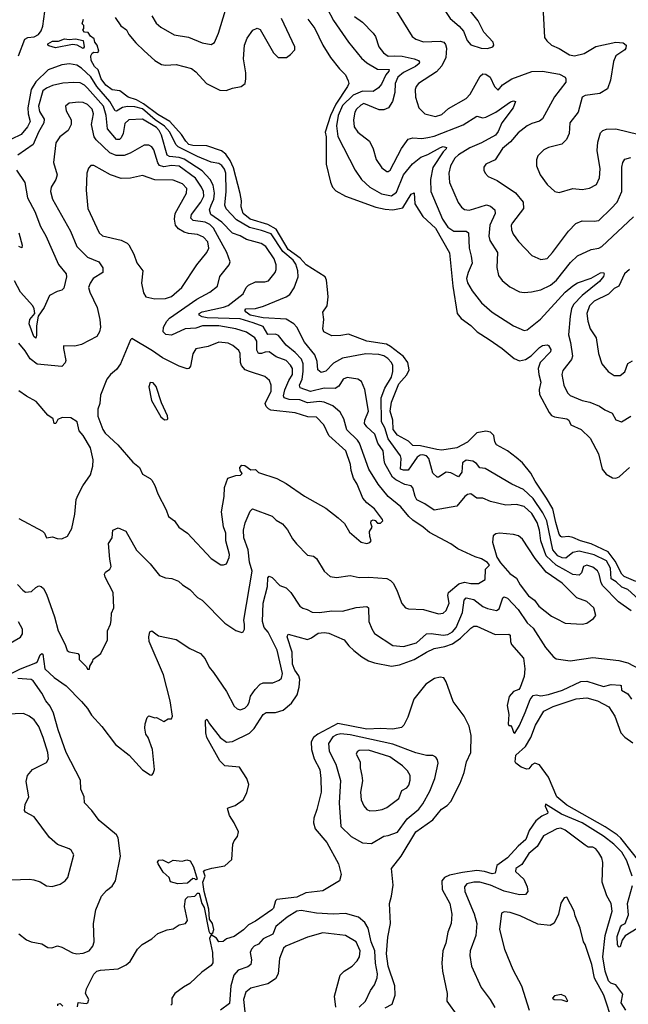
# Model space of a CAD drawing. Extents: x 1443846 to 1577407, y 839182 to 927291.
# Tile 186 of 256: x 1504330 to 1508318, y 878674 to 885133. Entities that reach past the tile are written whole.
import ezdxf

# ---------------------------------------------------------------- set-up
doc = ezdxf.new("R2010")
doc.units = 0

msp = doc.modelspace()

# ---------------------------------------------------------------- linework, layer by layer
at = {"layer": '0CON20XD'}
for points in [[(1507395, 884944.3), (1507430, 884955), (1507436.7, 884965), (1507431.2, 884985), (1507370.2, 885050.2), (1507332.9, 885125), (1507280.9, 885190.9), (1507245, 885332.5), (1507235, 885343.8), (1507222.5, 885345), (1507139.2, 885285), (1507112, 885245), (1507104, 885225), (1507106, 885205), (1507149.7, 885139.7), (1507209.8, 885089.8), (1507237.3, 885057.3), (1507261.4, 884995), (1507285, 884968), (1507354.1, 884945.9), (1507395, 884944.3)], [(1504321.5, 884895), (1504363.3, 885005), (1504383.3, 885015), (1504425, 885020), (1504453.5, 885035), (1504471.3, 885058.7), (1504480.7, 885090.7), (1504500, 885235)], [(1507754.5, 885265), (1507767.5, 885015), (1507782.8, 884992.8), (1507815.4, 884965.4), (1507865, 884943.3), (1507932, 884902), (1507965, 884895.5), (1508029.2, 884910.8), (1508105, 884957.1), (1508235, 884984.5), (1508285, 884980), (1508303.8, 884965), (1508302, 884945), (1508295, 884934.2), (1508235.6, 884894.4), (1508221.2, 884858.8), (1508201.5, 884735), (1508180.4, 884679.6), (1508131.3, 884648.7), (1508034.7, 884635.3), (1508015.8, 884625), (1507988.9, 884525), (1507934.4, 884455), (1507930, 884385), (1507913.3, 884346.7), (1507883.1, 884316.9), (1507795.5, 884294.5), (1507765, 884279.2), (1507725, 884238.8), (1507715.7, 884214.3), (1507715.8, 884175), (1507739.2, 884115), (1507785, 884051.2), (1507835.8, 884005.8), (1507865, 883999.2), (1507955, 884024.4), (1508015, 884018.1), (1508062.4, 884027.6), (1508108.9, 884051.1), (1508129.1, 884095), (1508133.3, 884155), (1508114.7, 884275), (1508118.8, 884328.8), (1508135, 884391.4), (1508150.8, 884405), (1508175.8, 884414.2), (1508235, 884417.1), (1508389.8, 884379.8)], [(1505195, 885158.6), (1505225, 885110.8), (1505255, 885084.3), (1505342.6, 885032.6), (1505435, 885018.1), (1505525, 884981.4), (1505585, 884970), (1505607.1, 884982.9), (1505632.7, 885045), (1505677.3, 885195)], [(1506345.4, 885205), (1506386.2, 885126.2), (1506485, 884984.3), (1506569.2, 884879.2), (1506605, 884848.9), (1506675, 884808.3), (1506750, 884805), (1506749.1, 884795), (1506728.4, 884771.6), (1506699.4, 884710.6), (1506680.7, 884685), (1506645, 884662.5), (1506575, 884662.7), (1506515, 884637.2), (1506445, 884569), (1506416.6, 884505), (1506406.4, 884436.4), (1506415, 884366), (1506528.2, 884145), (1506570.5, 884085), (1506624.5, 884035), (1506701.4, 883991.4), (1506765, 883978.1), (1506798.2, 884001.8), (1506844.3, 884115), (1506902.7, 884187.3), (1506958.7, 884231.3), (1507005, 884248.1), (1507086.9, 884295), (1507105, 884301.3), (1507125.3, 884295.3), (1507123.3, 884285), (1507103.8, 884266.2), (1507036.7, 884163.3), (1507021.6, 884085), (1507023.2, 884005), (1507099.7, 883825), (1507135, 883772.7), (1507175, 883746.3), (1507255, 883745.4), (1507270.5, 883735), (1507275.3, 883635), (1507287.6, 883582.4), (1507294.6, 883535), (1507268.2, 883475), (1507258.2, 883435), (1507265, 883406.2), (1507294.5, 883355), (1507356, 883276), (1507425.8, 883215), (1507565, 883124.5), (1507635, 883093.1), (1507655, 883097.5), (1507741.3, 883168.7), (1507903.8, 883345), (1507954, 883386), (1507985, 883406.5), (1508075, 883437.7), (1508135, 883472.2), (1508154.1, 883474.1), (1508158.6, 883465), (1508155, 883448.8), (1508128.5, 883415), (1508015, 883323.6), (1507958.4, 883265), (1507945.7, 883235), (1507937.3, 883187.3), (1507926.2, 883065), (1507939.7, 883015), (1507951.8, 882925), (1507945, 882904.4), (1507888.7, 882831.3), (1507882.1, 882805), (1507896.2, 882736.2), (1507918.8, 882685), (1507937.3, 882667.3), (1508015, 882634.6), (1508065, 882623.5), (1508128.5, 882598.5), (1508163, 882573), (1508211.1, 882551.1), (1508237, 882507), (1508274.1, 882495.9), (1508335, 882531.1)], [(1506787.5, 885205), (1506901.7, 885021.7), (1506925.4, 885005.4), (1506975, 884987.1), (1507085, 884992), (1507108.6, 884985), (1507120.7, 884970.7), (1507125.3, 884945), (1507121.8, 884885), (1507095, 884830), (1507060.5, 884789.5), (1506943.1, 884715), (1506927.5, 884695), (1506921.8, 884675), (1506922.7, 884625), (1506945.6, 884555), (1506985.4, 884515.4), (1507055, 884496.9), (1507095, 884510.4), (1507139.1, 884550.9), (1507255, 884615.4), (1507282, 884645), (1507347.4, 884762.6), (1507365, 884778.5), (1507385, 884775.4), (1507412.9, 884755), (1507441.4, 884695), (1507465, 884671.2), (1507494.1, 884705.9), (1507555, 884743.9), (1507685, 884792.1), (1507755, 884795.4), (1507866.2, 884775), (1507902.9, 884755), (1507908.5, 884745), (1507907.6, 884722.4), (1507833.4, 884626.6), (1507755, 884482.5), (1507735, 884466.5), (1507685, 884451.5), (1507655, 884435.6), (1507595, 884389.5), (1507545, 884330.4), (1507492.5, 884287.5), (1507445, 884212.9), (1507383.8, 884185), (1507372, 884165), (1507372, 884145), (1507380, 884125), (1507398.8, 884105), (1507458.6, 884078.6), (1507577.6, 883997.6), (1507627.7, 883935), (1507630.8, 883895), (1507558.8, 883801.2), (1507551.1, 883785), (1507551.9, 883755), (1507563.1, 883725), (1507597.1, 883677.1), (1507685, 883585.6), (1507745, 883558.9), (1507785, 883566.9), (1507820.9, 883605), (1507925, 883744.4), (1507972.9, 883795), (1508016.3, 883813.7), (1508095, 883810.9), (1508125, 883815.6), (1508206.3, 883893.7), (1508245, 883935.7), (1508274.7, 884005), (1508275.6, 884165), (1508281.4, 884195), (1508295, 884217.5), (1508335, 884228.5)], [(1508367.2, 881447.2), (1508290.8, 881480.8), (1508275, 881494.7), (1508232, 881582), (1508185, 881642.4), (1508075, 881695.7), (1508004.2, 881714.2), (1507955, 881737.2), (1507925, 881742), (1507885, 881738.2), (1507875, 881743.3), (1507865, 881758.6), (1507841.7, 881835), (1507822.1, 881925), (1507782.7, 881995), (1507706.5, 882105), (1507678.9, 882158.9), (1507623.8, 882225), (1507581.8, 882261.8), (1507525, 882305.5), (1507453.9, 882343.9), (1507442.7, 882362.7), (1507435.6, 882405), (1507415, 882428.1), (1507385, 882434.5), (1507325, 882422.1), (1507265, 882361.1), (1507195, 882324.3), (1507095, 882309.5), (1507062.4, 882312.4), (1506955, 882337.7), (1506905, 882339.4), (1506877.8, 882367.8), (1506805, 882406.4), (1506776.9, 882445), (1506774.3, 882505), (1506756.5, 882565), (1506765, 882623.1), (1506814.3, 882745), (1506866.9, 882803.1), (1506881.5, 882835), (1506873.3, 882883.3), (1506843.8, 882923.8), (1506759.6, 882989.6), (1506733.5, 883003.5), (1506605, 883024.3), (1506485, 883069.2), (1506435, 883060.5), (1506375, 883060), (1506322.5, 883085), (1506315.6, 883105), (1506322, 883165), (1506316.2, 883215), (1506344.3, 883255.7), (1506350, 883315), (1506347.3, 883362.7), (1506340, 883425), (1506330.6, 883445), (1506207.5, 883525), (1506168.2, 883568.2), (1506089.7, 883625), (1506009.5, 883759.5), (1505955, 883789.4), (1505839.1, 883825), (1505795, 883862.4), (1505780.2, 883905), (1505782.7, 883945), (1505775, 883992), (1505730.5, 884160.5), (1505709.7, 884209.7), (1505680, 884250), (1505651.8, 884271.8), (1505556.1, 884306.1), (1505465, 884306.5), (1505438.2, 884315), (1505417.4, 884335), (1505389.7, 884379.7), (1505313.8, 884463.8), (1505235, 884510.4), (1505141.6, 884581.6), (1505095, 884607.8), (1505041.1, 884625), (1504986.2, 884665), (1504935, 884673.3), (1504895, 884703.3), (1504864.7, 884745), (1504844.5, 884804.5), (1504820, 884825), (1504798.8, 884865), (1504796, 884895), (1504805, 884913.3), (1504815, 884918.8), (1504841.7, 884918.3), (1504847.5, 884925), (1504837.5, 884965), (1504822.5, 884985), (1504817, 885007), (1504793.6, 885023.6), (1504778.3, 885048.3), (1504755, 885050), (1504743, 885063), (1504750, 885075), (1504750, 885095), (1504740, 885105), (1504747.5, 885135)], [(1504955.9, 885145.9), (1504992.4, 885092.4), (1505028.8, 885065), (1505044.5, 885034.5), (1505089.7, 884979.7), (1505145, 884927.5), (1505215.4, 884865.4), (1505259.4, 884839.4), (1505285, 884834.5), (1505355, 884838.9), (1505455, 884811.9), (1505485, 884790), (1505554.6, 884714.6), (1505641.2, 884671.2), (1505682.4, 884667.6), (1505725, 884684.3), (1505780, 884695), (1505806.7, 884715), (1505811.2, 884745), (1505811.2, 884785), (1505796.2, 884875), (1505803.8, 884965), (1505819.3, 885010.7), (1505857, 885063), (1505885, 885077.5), (1505905, 885067.5), (1505992, 884915), (1506022.5, 884885), (1506077.5, 884885), (1506105, 884903.8), (1506132.9, 884935), (1506132.7, 884955), (1506045, 885140.8)], [(1506217.7, 885135), (1506262.7, 885075), (1506316.2, 884965), (1506365.4, 884885), (1506425, 884810), (1506465, 884770), (1506482.3, 884732.3), (1506486, 884715), (1506478.2, 884695), (1506402.3, 884577.7), (1506366.4, 884503.6), (1506331, 884395), (1506337.4, 884365), (1506337.5, 884185), (1506366.1, 884066.1), (1506380, 884035), (1506400.5, 884010.5), (1506464.7, 883974.7)], [(1506523.8, 885153.8), (1506575, 885116.5), (1506646.7, 885045), (1506661.9, 885021.9), (1506682.1, 884955), (1506712.5, 884915), (1506745, 884893.1), (1506787.5, 884895), (1506835, 884893.6), (1506915.6, 884875.6), (1506944, 884864), (1506950, 884855), (1506946.9, 884845), (1506922.9, 884825), (1506844.9, 884785.1), (1506808.4, 884755), (1506790.8, 884715), (1506787.4, 884655), (1506772.1, 884595), (1506745.3, 884554.7), (1506715, 884541.1), (1506685, 884540.9), (1506585, 884582.1), (1506565, 884572.5), (1506535.6, 884545), (1506524.7, 884525.3), (1506516, 884475), (1506520.6, 884430.6), (1506545, 884395.5), (1506621.5, 884335), (1506646.2, 884285), (1506665.5, 884215), (1506701.7, 884161.7), (1506735, 884137.1), (1506745, 884135.8), (1506756.7, 884145), (1506831.8, 884288.2), (1506875, 884349.2), (1506905, 884358.2), (1506965, 884354), (1507005, 884358.9), (1507045, 884367.5), (1507236.1, 884443.9), (1507325, 884499.1), (1507365, 884488.9), (1507385, 884494.1), (1507450.5, 884525), (1507545, 884593.6), (1507565, 884600.6), (1507577.5, 884595), (1507562.5, 884555), (1507487.9, 884455), (1507465, 884399.4), (1507446.7, 884375), (1507355, 884324.4), (1507278.2, 884291.8), (1507205, 884246.8), (1507181.4, 884225), (1507152.1, 884175), (1507142.1, 884125), (1507146.5, 884065), (1507203.9, 883933.9), (1507225, 883902.5), (1507245, 883886.9), (1507275, 883883.8), (1507305, 883892.7), (1507388.3, 883918.3), (1507415, 883908.8), (1507443.2, 883885), (1507445, 883861.4), (1507410, 883785), (1507403.1, 883713.1), (1507410, 883685), (1507459.6, 883605), (1507456.8, 883506.8), (1507467.8, 883455), (1507490.9, 883420.9), (1507541.2, 883381.2), (1507605, 883347.1), (1507635, 883342.5), (1507683.4, 883346.6), (1507745, 883361.5), (1507808.3, 883391.7), (1507846.8, 883425), (1507939.4, 883540.6), (1507985, 883583.1), (1508075, 883624.6), (1508125, 883633.2), (1508145, 883643.8), (1508350.7, 883839.3)], [(1504745, 884944.2), (1504706.4, 884966.4), (1504675, 884970), (1504565, 884948.5), (1504521.1, 884961.1), (1504513.8, 884965), (1504514, 884974), (1504545, 884992.5), (1504585, 884992), (1504623.1, 885006.9), (1504655, 885002.7), (1504695, 885006.7), (1504745.7, 884995.7), (1504752, 884955), (1504745, 884944.2)], [(1508385, 881331.6), (1508314.4, 881394.4), (1508275, 881410), (1508239, 881445), (1508206.1, 881465), (1508201.1, 881535), (1508173.9, 881583.9), (1508095, 881621.4), (1507995, 881646), (1507955, 881638.8), (1507909.1, 881600.9), (1507885, 881603.2), (1507855, 881616.7), (1507824.1, 881655), (1507783.6, 881845), (1507757.9, 881897.9), (1507695, 881992.3), (1507631.7, 882051.7), (1507555, 882086.2), (1507378.8, 882188.8), (1507345, 882193.5), (1507322.3, 882222.3), (1507297.9, 882237.9), (1507255, 882242.5), (1507231.8, 882225), (1507225.9, 882165), (1507205, 882133.6), (1507155, 882159.6), (1507125, 882165.5), (1507075, 882131.9), (1507065, 882131.4), (1507037.6, 882157.6), (1507011.7, 882255), (1506995, 882272.1), (1506972.3, 882277.7), (1506954.5, 882275.5), (1506935, 882264), (1506875, 882178.8), (1506845, 882177.3), (1506825.9, 882185), (1506829.2, 882255), (1506825, 882271.1), (1506744.4, 882384.4), (1506723.1, 882455), (1506701.5, 882495), (1506697.8, 882652.2), (1506722.7, 882715), (1506765, 882788.9), (1506774.2, 882825), (1506774.6, 882865), (1506766.2, 882885), (1506740.9, 882910.9), (1506715, 882927.1), (1506683, 882937), (1506598.5, 882941.5), (1506445, 882911.8), (1506385, 882880.7), (1506335, 882826.5), (1506305, 882818.5), (1506283.5, 882835), (1506279.4, 882890.6), (1506264.5, 882934.5), (1506196.9, 883016.9), (1506145.7, 883115.7), (1506127.1, 883137.1), (1506075, 883168.5), (1505925, 883177.8), (1505840, 883195), (1505813.6, 883215), (1505804.5, 883225), (1505810.8, 883235), (1505875, 883238.3), (1505926.9, 883253.1), (1506075, 883314.7), (1506099.1, 883330.9), (1506127.2, 883372.8), (1506154.1, 883445), (1506153.2, 883485), (1506139.8, 883529.8), (1506121.7, 883555), (1506052.9, 883612.9), (1505977.9, 883727.9), (1505915, 883750.8), (1505835, 883768.5), (1505750.4, 883820.4), (1505682.8, 883892.8), (1505674.8, 883915), (1505682.8, 884005), (1505679.5, 884125), (1505672, 884152), (1505655, 884176.7), (1505635, 884189.1), (1505585, 884197.7), (1505495.5, 884235), (1505368.2, 884298.2), (1505353.7, 884313.7), (1505314.5, 884395), (1505278.8, 884435), (1505218.1, 884475), (1505135, 884547.3), (1505085, 884561.7), (1505036, 884564), (1505002.8, 884557.2), (1504965, 884532), (1504955, 884534.6), (1504920.5, 884595), (1504834.6, 884694.6), (1504795, 884757.4), (1504735, 884815.2), (1504705, 884834), (1504656.6, 884843.4), (1504605, 884837.4), (1504517.2, 884802.8), (1504435, 884724.8), (1504406, 884675), (1504382.2, 884555), (1504385, 884514.2), (1504397.5, 884465), (1504380.8, 884429.2), (1504340.5, 884379.5), (1504275, 884348.4)], [(1505584.6, 883915.4), (1505601, 883955), (1505605.9, 883995), (1505597.6, 884047.6), (1505577.9, 884085), (1505525, 884140.6), (1505406.9, 884216.9), (1505375, 884229.2), (1505310.8, 884235), (1505295, 884243.5), (1505258.8, 884375), (1505244.1, 884405), (1505225.6, 884425), (1505135, 884479.1), (1505045, 884476.7), (1505017.6, 884452.4), (1505006.7, 884385), (1504995, 884357.1), (1504983.8, 884346.2), (1504965, 884346.4), (1504905.8, 884415.8), (1504896.4, 884505), (1504878.2, 884565), (1504775, 884682.8), (1504755, 884703.2), (1504725, 884717.3), (1504685, 884721.3), (1504612.8, 884717.2), (1504545, 884701.7), (1504505, 884683.6), (1504481.6, 884665), (1504452.6, 884565), (1504459.9, 884529.9), (1504490.6, 884480.6), (1504488.1, 884455), (1504452.3, 884395), (1504418.9, 884315), (1504317.8, 884245)], [(1504315, 881428.8), (1504350, 881390), (1504368.7, 881378.7), (1504407.7, 881382.3), (1504435, 881408.1), (1504455, 881418.1), (1504470, 881415), (1504485, 881402), (1504505.8, 881364.2), (1504556.9, 881215), (1504580.9, 881125), (1504627.1, 881035), (1504641.2, 880995), (1504655, 880986.7), (1504710, 880975), (1504720, 880965), (1504720, 880935), (1504768.3, 880888.3), (1504775, 880872.5), (1504787, 880873), (1504788.3, 880891.7), (1504810, 880925), (1504811.7, 880938.3), (1504861.2, 880975), (1504905.5, 881065), (1504906.2, 881125), (1504925, 881167.5), (1504928.8, 881191.2), (1504930.8, 881239.2), (1504947.5, 881275), (1504942.7, 881375), (1504889.6, 881475), (1504884.8, 881495), (1504891, 881509), (1504920.5, 881529.5), (1504929.3, 881545), (1504919.5, 881595), (1504912.6, 881697.4), (1504936.2, 881735), (1504940, 881785), (1504975, 881800), (1505025, 881777.1), (1505095, 881653.8), (1505185, 881562.5), (1505245, 881488), (1505285, 881470.8), (1505326.6, 881466.6), (1505370.7, 881450.7), (1505395.8, 881425), (1505444.2, 881394.2), (1505495, 881342.5), (1505525.7, 881325.7), (1505675, 881174), (1505745, 881126), (1505785, 881113.8), (1505793.6, 881116.4), (1505803.3, 881135), (1505802.5, 881165), (1505798.2, 881195), (1505853.1, 881515), (1505835.6, 881575), (1505826.1, 881656.1), (1505798.6, 881735), (1505796.5, 881783.5), (1505807.2, 881832.8), (1505840.2, 881909.8), (1505855, 881924.2), (1505985, 881876.9), (1506010.7, 881850.7), (1506051.2, 881825), (1506085, 881786.2), (1506116.8, 881726.8), (1506142.5, 881695), (1506215, 881620), (1506255, 881613.3), (1506275, 881598.8), (1506325.6, 881515.6), (1506365, 881480.8), (1506405, 881472.9), (1506495, 881486.7), (1506554.4, 881474.4), (1506617.5, 881475), (1506735, 881466.4), (1506760, 881455), (1506778.9, 881435), (1506803.1, 881385), (1506833.2, 881303.2), (1506857.5, 881275), (1506877.5, 881267.5), (1506975, 881262.9), (1507075, 881236.4), (1507105, 881239.4), (1507125, 881257.1), (1507144.1, 881305), (1507135.2, 881355), (1507138.6, 881375), (1507207.7, 881432.3), (1507245, 881444.1), (1507285, 881434.1), (1507335, 881433.6), (1507379.2, 881460.8), (1507381.2, 881528.8), (1507407.5, 881555), (1507395, 881572.5), (1507355.8, 881595.8), (1507315, 881608.5), (1507201.2, 881661.2), (1507155, 881694.6), (1507015, 881770), (1506974.4, 881805), (1506905, 881850.8), (1506880.6, 881875), (1506827.3, 881937.3), (1506744.1, 882005), (1506677.6, 882085), (1506617.4, 882185), (1506556.6, 882355), (1506544, 882374), (1506472.3, 882442.3), (1506454.7, 882514.7), (1506429, 882559), (1506380.6, 882600.6), (1506324.4, 882624.4), (1506295, 882628.5), (1506215, 882619.1), (1506165, 882640.2), (1506095, 882640.7), (1506063, 882653), (1506058.4, 882665), (1506067.4, 882705), (1506092.5, 882765), (1506118.3, 882805), (1506116.8, 882845), (1506105, 882866), (1506075, 882896.3), (1506011.3, 882921.3), (1505965, 882954.5), (1505938.1, 882951.9), (1505915, 882942.3), (1505893.7, 882943.7), (1505882.9, 882965), (1505883.4, 883025), (1505871.2, 883045), (1505815, 883083.4), (1505745.9, 883104.1), (1505634.8, 883124.8), (1505526.5, 883123.5), (1505485, 883109.5), (1505415, 883104.8), (1505325, 883062.5), (1505286.9, 883066.9), (1505269.2, 883085), (1505272.5, 883115), (1505293.6, 883155), (1505311.5, 883175), (1505490.5, 883299.5), (1505576.2, 883345), (1505625.4, 883384.6), (1505641.2, 883448.8), (1505702.9, 883525), (1505708.6, 883545), (1505686.2, 883605), (1505626.2, 883716.2), (1505599.4, 883765), (1505575, 883788.7), (1505545, 883803.5), (1505466.5, 883816.5), (1505451.2, 883831.2), (1505455.9, 883855), (1505517.7, 883935), (1505536, 883975), (1505533.3, 884005), (1505521.6, 884035), (1505482.7, 884092.7), (1505375, 884171), (1505325.2, 884175.2), (1505275, 884168.3), (1505246.5, 884176.5), (1505234.2, 884194.2), (1505209.6, 884279.6), (1505195, 884299.1), (1505175, 884310), (1505145, 884309.1), (1505053.6, 884256.4), (1505015, 884241.6), (1504962.1, 884242.1), (1504920.2, 884260.2), (1504830, 884345), (1504816.8, 884365), (1504799.3, 884445), (1504812.9, 884515), (1504805, 884545.4), (1504775, 884575.3), (1504745, 884588.8), (1504717.4, 884592.6), (1504655, 884584.4), (1504629.2, 884565), (1504634.4, 884535), (1504667.5, 884475), (1504668.1, 884445), (1504647.1, 884405), (1504593.1, 884365), (1504565.5, 884325), (1504550.8, 884195), (1504574.3, 884115), (1504565.5, 884085), (1504536.2, 884035), (1504530.9, 884005), (1504545.4, 883955), (1504662.7, 883745), (1504703.1, 883645), (1504775, 883575.9), (1504848.1, 883545), (1504873.6, 883505), (1504874.3, 883475), (1504811.2, 883435), (1504790.8, 883405), (1504781.1, 883375), (1504788.7, 883345), (1504837.5, 883245), (1504855.4, 883165), (1504859.5, 883115), (1504853.1, 883085), (1504834.6, 883055.4), (1504735, 883002.2), (1504691.7, 882991.7), (1504617, 882993), (1504615.8, 882975), (1504632.3, 882897.7), (1504627.3, 882882.7), (1504605, 882856.7), (1504445, 882873.9), (1504397.3, 882907.3), (1504365, 882961.5), (1504325, 883010.5)], [(1504308.5, 884145), (1504364.5, 884065), (1504381.1, 883965), (1504428.8, 883875), (1504466.2, 883775), (1504500.8, 883715), (1504585, 883527.5), (1504634.4, 883465), (1504635.6, 883445), (1504618.3, 883371.7), (1504605, 883358.6), (1504575, 883349.4), (1504525, 883324), (1504490, 883245), (1504451.3, 883188.7), (1504438.8, 883125), (1504439.8, 883060.2), (1504435, 883044.4), (1504423.3, 883055), (1504392.9, 883137.1), (1504396.1, 883165), (1504428, 883205), (1504425.6, 883235), (1504416.9, 883255), (1504334.3, 883345), (1504295, 883420)], [(1505215, 883302.2), (1505285, 883303.8), (1505325, 883317.1), (1505392.1, 883375), (1505491.1, 883525), (1505555.2, 883604.8), (1505568.4, 883635), (1505562.4, 883675), (1505535, 883705.3), (1505495, 883724.1), (1505435, 883729.4), (1505408.2, 883738.2), (1505370.5, 883760.5), (1505351.4, 883785), (1505344.3, 883825), (1505349, 883861), (1505422.5, 883995), (1505424.4, 884025), (1505397.1, 884055), (1505335, 884080.7), (1505215, 884081.1), (1505135, 884111.1), (1505055, 884092.2), (1504995, 884091.5), (1504924.7, 884114.7), (1504815, 884177.1), (1504795, 884176), (1504780.3, 884159.7), (1504768.9, 884125), (1504764.3, 884015), (1504775.7, 883895), (1504850.8, 883735), (1504873.3, 883715), (1504995, 883685.5), (1505035, 883667.5), (1505045.9, 883655.9), (1505077.1, 883595), (1505097, 883537), (1505136.7, 883485), (1505127.8, 883405), (1505141.7, 883341.7), (1505155.8, 883315.8), (1505215, 883302.2)], [(1506464.7, 883974.7), (1506663.6, 883903.6), (1506725, 883888.8), (1506775, 883884.7), (1506840.9, 883899.1), (1506895, 883988.8), (1506915, 883996.7), (1506919.4, 883925), (1506971, 883841), (1507055, 883765.3), (1507145, 883603.8), (1507167, 883385), (1507196.7, 883205), (1507223.1, 883173.1), (1507285.8, 883125.8), (1507328.1, 883085), (1507405, 883035.4), (1507491.9, 882975), (1507569.3, 882909.3), (1507605, 882894.6), (1507645, 882903.8), (1507682.2, 882927.8), (1507735, 882982.5), (1507755, 882994.5), (1507785, 883000.8), (1507794.5, 882994.5), (1507809.3, 882969.3), (1507806.8, 882955), (1507739.1, 882885), (1507727.6, 882845), (1507730.8, 882805), (1507744.7, 882755.3), (1507733.6, 882706.4), (1507735.9, 882675), (1507798.9, 882555), (1507815, 882537.1), (1507835, 882526.8), (1507915, 882514.4), (1507927.8, 882505), (1507942, 882475), (1508008.6, 882445), (1508066.9, 882386.9), (1508123.3, 882285), (1508145.4, 882185.4), (1508172.1, 882152.1), (1508215, 882128.5), (1508235, 882125.6), (1508256.7, 882133.3), (1508285, 882157.5), (1508325, 882196)], [(1508336.9, 881255), (1508254.2, 881314.2), (1508150, 881420), (1508139.2, 881439.2), (1508127.6, 881495), (1508115, 881517.5), (1508085, 881541.9), (1508045, 881554.7), (1508023.6, 881545), (1508010, 881505), (1507995, 881488.5), (1507955, 881494.3), (1507908.7, 881518.7), (1507845, 881555.6), (1507780.2, 881615), (1507743.7, 881715), (1507735.6, 881785), (1507719.6, 881835), (1507685, 881892.8), (1507635, 881938.5), (1507585, 881952.9), (1507515, 881948.5), (1507415, 881971.9), (1507365, 881993.1), (1507325, 881994.4), (1507285, 882022.3), (1507265, 882018.2), (1507245.5, 882005), (1507195, 881942), (1507045, 881916.4), (1506985, 881957.4), (1506932.5, 881982.5), (1506920.3, 882005), (1506905, 882062), (1506895, 882074.3), (1506854, 882084), (1506794.8, 882114.8), (1506772.9, 882132.9), (1506722.3, 882222.3), (1506717.2, 882242.8), (1506711.8, 882305), (1506677.5, 882355), (1506657.1, 882415), (1506605, 882461.8), (1506589.3, 882485), (1506590.4, 882505), (1506615.4, 882565), (1506592.1, 882707.9), (1506570.3, 882760.3), (1506544.5, 882774.5), (1506475, 882786.2), (1506448.9, 882775), (1506421.2, 882728.8), (1506396.6, 882713.4), (1506325, 882715.6), (1506235, 882694.4), (1506167, 882717), (1506162.6, 882735), (1506180.4, 882775), (1506187.8, 882825), (1506187.2, 882875), (1506175.3, 882905), (1506135, 882949.2), (1506075, 882997.7), (1506025, 883060.4), (1506005, 883070.9), (1505955, 883067.4), (1505925, 883119.4), (1505858.9, 883145), (1505775, 883170.8), (1505558, 883178), (1505525, 883183.5), (1505506.1, 883195), (1505506.6, 883205), (1505525, 883216.4), (1505665, 883246.5), (1505695, 883258.7), (1505793.1, 883335), (1505813.1, 883376.9), (1505829.4, 883390.6), (1505875, 883412.5), (1505935, 883412.1), (1505959.8, 883420.2), (1506004.4, 883475), (1506009.5, 883495), (1506010, 883525), (1505998.2, 883565), (1505942.7, 883645), (1505912.5, 883665), (1505815, 883691.1), (1505775, 883714.6), (1505725, 883732.1), (1505653.3, 883805), (1505582, 883855), (1505573.3, 883885), (1505584.6, 883915.4)], [(1504324.5, 883735), (1504345.6, 883654.4), (1504343, 883637), (1504323.1, 883645)], [(1508325, 883493.1), (1508292.9, 883465), (1508255, 883385.5), (1508225, 883370), (1508187, 883333), (1508095, 883286.5), (1508062.5, 883255), (1508046.1, 883205), (1508052.3, 883155), (1508067.1, 883105), (1508106.2, 883045), (1508122.5, 882942.5), (1508144.6, 882874.6), (1508185, 882824), (1508225, 882799.2), (1508265, 882799.2), (1508295, 882822.9), (1508315, 882877.1), (1508345, 882894)], [(1505665, 881556), (1505685, 881563.8), (1505702.5, 881605), (1505704, 881625), (1505681.4, 881715), (1505681.4, 881765), (1505666.1, 881806.1), (1505652.7, 881905), (1505669.5, 882005), (1505671.9, 882065), (1505694.2, 882125), (1505745, 882141.8), (1505776.7, 882145), (1505786.7, 882155), (1505773.8, 882175), (1505772.5, 882195), (1505785, 882210), (1505805, 882207.5), (1505845, 882180), (1505875, 882182.5), (1505895, 882163.3), (1506015, 882123.1), (1506075, 882090.8), (1506195, 882007.1), (1506335, 881927.8), (1506415.8, 881865), (1506457.4, 881827.4), (1506491.1, 881771.1), (1506566.4, 881706.4), (1506605, 881697.5), (1506625, 881703.3), (1506632.5, 881715), (1506623.6, 881743.6), (1506622.5, 881775), (1506640, 881805), (1506630.7, 881830.7), (1506633.3, 881845), (1506645, 881852.5), (1506658.3, 881848.3), (1506675, 881830), (1506695, 881830), (1506710, 881845), (1506707.5, 881855), (1506655.5, 881925), (1506603.8, 881963.8), (1506577.8, 881995), (1506541.1, 882085), (1506516.3, 882126.3), (1506502.2, 882175), (1506498.2, 882215), (1506466.7, 882305), (1506356.2, 882405), (1506322.5, 882475), (1506275, 882525.5), (1506218.7, 882528.7), (1506135, 882553.1), (1505975, 882571.4), (1505959.6, 882579.6), (1505944, 882595), (1505938.1, 882615), (1505977, 882695), (1505977.5, 882735), (1505967.3, 882765), (1505935, 882792.5), (1505834.5, 882825.5), (1505806.8, 882836.8), (1505784.2, 882864.2), (1505775.9, 882885), (1505774, 882944), (1505765, 882961.9), (1505725.8, 882995), (1505695, 883010.4), (1505633.7, 883016.3), (1505565, 882990), (1505485, 882974), (1505465, 882940), (1505449.4, 882860.6), (1505438.8, 882845), (1505427.3, 882842.7), (1505375, 882858.9), (1505265, 882914.6), (1505201, 882961), (1505065, 883042.5), (1505055, 883032.5), (1504990, 882875), (1504965, 882838), (1504925, 882806.2), (1504900.8, 882775), (1504859.7, 882670.3), (1504854, 882615), (1504841.1, 882578.9), (1504841.7, 882531.7), (1504873.8, 882445), (1504890.5, 882420.5), (1504973.8, 882345), (1505070.4, 882230.4), (1505114.5, 882194.5), (1505135, 882152), (1505185, 882123.6), (1505195, 882111.5), (1505216.3, 882076.3), (1505235, 882022.2), (1505288.5, 881918.5), (1505305, 881873.1), (1505344.6, 881844.6), (1505372, 881805), (1505430, 881765), (1505585, 881598.6), (1505647.7, 881557.7), (1505665, 881556)], [(1505278.3, 882508.3), (1505295, 882510), (1505300, 882515), (1505297.5, 882535), (1505260, 882620), (1505225, 882727.5), (1505205, 882751.2), (1505185, 882753.3), (1505176.2, 882725), (1505193.8, 882635), (1505255, 882527.5), (1505278.3, 882508.3)], [(1504325, 881861.1), (1504478.3, 881778.3), (1504492.9, 881765), (1504504.4, 881734.4), (1504545, 881740), (1504575, 881728.8), (1504605, 881726.7), (1504642.5, 881745), (1504672, 881795), (1504691.7, 881888.3), (1504700.5, 881985), (1504712.5, 882015), (1504742.9, 882075), (1504792.8, 882147.2), (1504809.4, 882205), (1504810.6, 882245), (1504794, 882325), (1504745.8, 882405.8), (1504720, 882435), (1504706.2, 882495), (1504665, 882521.4), (1504607.5, 882522.5), (1504580.7, 882509.3), (1504566.2, 882483.8), (1504555, 882484), (1504550, 882515), (1504515, 882538.8), (1504438.7, 882628.7), (1504375, 882662.5), (1504325, 882699.2)], [(1508015, 881167.5), (1508045, 881173.8), (1508090, 881205), (1508103.8, 881225), (1508090.8, 881275), (1508046.4, 881316.4), (1507980.8, 881340.8), (1507885, 881437.1), (1507778.7, 881508.7), (1507707.8, 881597.8), (1507625, 881724.4), (1507597.1, 881747.1), (1507565, 881755.4), (1507474.6, 881765.4), (1507450.4, 881759.6), (1507433.1, 881746.9), (1507427.1, 881705), (1507456.4, 881606.4), (1507479.4, 881569.4), (1507540.5, 881500.5), (1507585, 881468.9), (1507609.3, 881425), (1507663.6, 881353.6), (1507703.5, 881325), (1507731.4, 881285), (1507815, 881220.6), (1507845, 881204.3), (1507905, 881173.8), (1508015, 881167.5)], [(1504215, 880813.1), (1504334.6, 880875.4), (1504436, 880914), (1504447.2, 880922.8), (1504465, 880967.3), (1504475, 880974.5), (1504481.2, 880971.2), (1504495, 880874.6), (1504555, 880818.9), (1504635, 880762.5), (1504735, 880660.4), (1504773.4, 880615), (1504799.9, 880569.9), (1504867.1, 880497.1), (1504958, 880378), (1505047.7, 880307.7), (1505135, 880212), (1505185, 880180), (1505195, 880177.5), (1505205, 880187.5), (1505214, 880215), (1505200.8, 880345), (1505172, 880425), (1505157, 880447), (1505149.2, 880485), (1505151.2, 880515), (1505164.1, 880555.9), (1505175, 880566), (1505215, 880553.8), (1505226.1, 880556.1), (1505275, 880530), (1505303, 880547), (1505325, 880547.5), (1505330, 880565), (1505315.5, 880665), (1505272.7, 880835), (1505178.4, 881055), (1505175.3, 881085), (1505181.6, 881118.4), (1505195, 881123.3), (1505240.2, 881090.2), (1505355, 881066.9), (1505445, 881007.1), (1505513.8, 880975), (1505545, 880941.2), (1505572.2, 880885), (1505600.4, 880850.4), (1505685.6, 880725), (1505735, 880628.8), (1505755, 880612), (1505775, 880606), (1505805, 880616), (1505821.9, 880635), (1505833.5, 880655), (1505843.1, 880695), (1505871.8, 880738.2), (1505905.3, 880774.7), (1505925, 880783.5), (1505987.6, 880782.4), (1506029.8, 880800.2), (1506046, 880814), (1506051.8, 880845), (1506016.7, 880996.7), (1505958.6, 881115), (1505931.4, 881145), (1505921.4, 881185), (1505925.2, 881305), (1505952.5, 881415), (1505955, 881472.5), (1505965, 881482), (1505985, 881473.8), (1506035, 881421.2), (1506075, 881406.7), (1506105.6, 881375), (1506165, 881286.2), (1506185, 881272.5), (1506214.4, 881264.4), (1506245.5, 881245.5), (1506295, 881243.9), (1506375, 881255.3), (1506445, 881252.3), (1506535, 881277.5), (1506604.3, 881284.3), (1506615.7, 881275), (1506617.1, 881185), (1506636.2, 881136.2), (1506655, 881107.5), (1506775, 881028.2), (1506845, 881021.8), (1506930.8, 881045), (1506996.2, 881105), (1507025, 881107.5), (1507105, 881095.2), (1507135, 881101), (1507165, 881117.3), (1507189.4, 881145), (1507231.6, 881245), (1507242.5, 881325), (1507255, 881339.6), (1507305, 881329.4), (1507363.9, 881283.9), (1507395, 881270.7), (1507455, 881256.9), (1507470.9, 881269.1), (1507495, 881341.4), (1507505, 881347.8), (1507525, 881337.3), (1507595, 881263.1), (1507655, 881175.6), (1507695, 881141.5), (1507775, 881015.6), (1507824.5, 880955), (1507845, 880940), (1507936.6, 880926.6), (1508085, 880948.6), (1508255, 880930), (1508315, 880914.4), (1508392.4, 880872.4)], [(1504210.8, 881010.8), (1504335, 881083.1), (1504348.5, 881105), (1504347.1, 881135), (1504322.2, 881182.2)], [(1504708.3, 878658.3), (1504713, 878687), (1504765, 878680), (1504776, 878684), (1504782.5, 878705), (1504760, 878745), (1504767.1, 878775), (1504815, 878871.2), (1504835, 878892), (1504858.3, 878898.3), (1504975, 878906.7), (1505027.6, 878932.4), (1505053.5, 878955), (1505102.7, 879035), (1505132.6, 879067.4), (1505196.5, 879103.5), (1505235, 879138), (1505295, 879161.9), (1505335, 879168.9), (1505375, 879194.6), (1505415.6, 879205), (1505428.5, 879225), (1505408.8, 879315), (1505416.2, 879365), (1505431.7, 879378.3), (1505476.9, 879383.1), (1505495, 879402.5), (1505505, 879402.5), (1505508.8, 879395), (1505524.2, 879335), (1505538.6, 879308.6), (1505568.8, 879155), (1505575, 879140.8), (1505585, 879135.8), (1505595, 879144.2), (1505602.5, 879165), (1505592.3, 879205), (1505572.6, 879232.6), (1505568.7, 879298.7), (1505537.9, 879415), (1505530.5, 879475), (1505545.5, 879515), (1505535, 879547.5), (1505542.5, 879555), (1505588.3, 879568.3), (1505675, 879581.9), (1505719.6, 879625), (1505726.6, 879725), (1505734.3, 879745.7), (1505756.8, 879775), (1505762.9, 879805), (1505735.5, 879865.5), (1505703.8, 879913.8), (1505692.3, 879957.7), (1505696.2, 879963.8), (1505742.2, 879977.8), (1505794, 880015), (1505817.8, 880062.2), (1505831.4, 880115), (1505818.6, 880155), (1505769.3, 880229.3), (1505675, 880238.7), (1505641.9, 880271.9), (1505556.5, 880425), (1505548.9, 880455), (1505546.7, 880535), (1505556.2, 880545), (1505572.5, 880515), (1505643.6, 880425), (1505685, 880393.9), (1505725, 880397.3), (1505835, 880453.1), (1505866.9, 880483.1), (1505925, 880576.2), (1505945, 880588.8), (1506005, 880587.3), (1506055.8, 880604.2), (1506109.7, 880650.3), (1506148.4, 880705), (1506160.8, 880755), (1506164.7, 880805), (1506158.2, 880828.2), (1506132.6, 880865), (1506117.2, 880905), (1506116.2, 880985), (1506081.4, 881085), (1506088, 881102), (1506215, 881067.9), (1506241.7, 881078.3), (1506285, 881108.1), (1506325, 881114.1), (1506355, 881108.7), (1506455, 881065.5), (1506486.4, 881025), (1506519.6, 880995), (1506572.5, 880952.5), (1506615, 880928), (1506655, 880914.1), (1506765, 880891.9), (1506819, 880901), (1506915, 880935.6), (1506994.9, 880985.1), (1507045, 881007.9), (1507115, 881020.6), (1507165, 881037.8), (1507218, 881075), (1507285, 881142.5), (1507305, 881154.6), (1507325, 881153.8), (1507445, 881098.9), (1507535, 881101.8), (1507544.6, 881094.6), (1507544.7, 881054.7), (1507551.5, 881035), (1507630, 880945), (1507639.7, 880875), (1507634.8, 880825), (1507608.4, 880751.6), (1507600.4, 880739.6), (1507565.8, 880725), (1507537.6, 880692.4), (1507524, 880635), (1507534.4, 880575), (1507530, 880515), (1507535, 880502.5), (1507545, 880502.5), (1507555, 880492.5), (1507565, 880460), (1507575, 880452.5), (1507605, 880503.3), (1507642.4, 880587.6)], [(1504325, 879137.5), (1504375, 879098), (1504405, 879084.2), (1504475, 879072), (1504515, 879046), (1504540, 879045), (1504577.3, 879057.3), (1504605, 879049.2), (1504675, 879012.9), (1504705, 879006), (1504745, 879010.8), (1504786, 879025), (1504808.6, 879055), (1504817.5, 879085), (1504814.4, 879205), (1504828.1, 879295), (1504866.3, 879383.7), (1504898.5, 879421.5), (1504935, 879449.2), (1504958.1, 879485), (1504991.1, 879645), (1504975, 879765.5), (1504963.4, 879785), (1504850.4, 879880.4), (1504802.9, 879945), (1504754.3, 879995), (1504752.5, 880035), (1504731.4, 880085), (1504728.1, 880145), (1504633.5, 880325), (1504581.4, 880475), (1504551.9, 880585), (1504528.8, 880628.8), (1504500, 880665), (1504475.7, 880715.7), (1504418.8, 880795), (1504404, 880805), (1504318.1, 880811.9)], [(1506725, 878651.5), (1506770.7, 878675), (1506789.3, 878735), (1506787.9, 878795), (1506745.2, 878925.2), (1506733.9, 879005), (1506742.4, 879115), (1506758.8, 879205), (1506753.8, 879335), (1506766.3, 879383.7), (1506776.7, 879455), (1506766.5, 879565), (1506830.3, 879645), (1506925, 879805.4), (1507036.2, 879883.8), (1507094.3, 879955), (1507131.7, 879978.3), (1507155, 880004.6), (1507216.7, 880125), (1507242.2, 880195), (1507257.1, 880265), (1507286.9, 880325), (1507287.8, 880437.8), (1507275, 880498.9), (1507241.4, 880565), (1507170.9, 880660.9), (1507125, 880788.9), (1507108.5, 880815), (1507085, 880820.2), (1507047.8, 880812.2), (1506990.8, 880775), (1506913.4, 880675), (1506872.4, 880557.6), (1506847.5, 880505), (1506830.5, 880489.5), (1506775, 880478.4), (1506695, 880482.6), (1506605, 880478.3), (1506415, 880516.5), (1506283.4, 880446.6), (1506255, 880423.3), (1506240.5, 880395), (1506240.8, 880345), (1506258.8, 880285), (1506295.9, 880215), (1506304, 880156), (1506304.7, 880065), (1506277.5, 879952.5), (1506256.6, 879895), (1506254.8, 879864.8), (1506265.3, 879825), (1506343.1, 879735), (1506418.9, 879595), (1506436.9, 879525), (1506425, 879483.8), (1506315, 879418.1), (1506205, 879405.6), (1506145, 879376.9), (1506015, 879361.2), (1506005, 879352.5), (1505992, 879305), (1505981.2, 879295), (1505875, 879218.8), (1505828.8, 879195), (1505796.7, 879163.3), (1505735, 879120), (1505685.8, 879104.2), (1505663.6, 879086.4), (1505635, 879083.6), (1505619.2, 879109.2), (1505585, 879130), (1505573.6, 879105), (1505592.7, 879015), (1505595, 878946.7), (1505585, 878928.6), (1505524, 878885), (1505445, 878810), (1505402.4, 878787.6), (1505345.8, 878744.2), (1505326.2, 878715), (1505326.2, 878675), (1505320.7, 878669.3)], [(1507642.4, 880587.6), (1507675.7, 880674.3), (1507695, 880700), (1507715, 880703.8), (1507745, 880698.1), (1507795, 880706.7), (1507887.3, 880735), (1508007.3, 880792.7), (1508045, 880793), (1508155, 880757.9), (1508205, 880772.5), (1508265, 880767.5), (1508270.8, 880765), (1508273.9, 880733.9), (1508315, 880710), (1508338.1, 880675)], [(1508396.3, 879605), (1508267.7, 879765), (1508245, 879786.6), (1508165, 879839), (1507915, 879980.8), (1507849.3, 880035), (1507794.6, 880165), (1507735, 880245.2), (1507705, 880256.7), (1507685.4, 880244.6), (1507665, 880219.5), (1507653, 880217), (1507615, 880228.7), (1507579.8, 880255), (1507575.8, 880265), (1507581, 880309), (1507645.1, 880364.9), (1507678.1, 880425), (1507709.2, 880505), (1507763.4, 880596.6), (1507825, 880626.9), (1507975, 880678.4), (1508045, 880683.8), (1508115, 880665.4), (1508190.5, 880625), (1508228.7, 880565), (1508268.4, 880455), (1508295.8, 880425.8), (1508348.4, 880388.4)], [(1504275, 879490), (1504395, 879495.6), (1504421.7, 879491.7), (1504465, 879476.7), (1504505, 879452), (1504542.3, 879447.7), (1504595, 879462), (1504628.8, 879485), (1504646.2, 879505), (1504683.8, 879655), (1504666.7, 879685), (1504654.1, 879694.1), (1504577, 879723), (1504525, 879767.5), (1504423.8, 879905), (1504368.8, 879935), (1504362, 879945), (1504365.9, 879984.1), (1504389.2, 880035), (1504371.4, 880135), (1504380.8, 880175), (1504414.6, 880215.4), (1504505, 880260), (1504518.1, 880285), (1504515, 880326.7), (1504483.3, 880425), (1504455, 880495.6), (1504425, 880539.5), (1504390.8, 880565), (1504355, 880580.9), (1504135, 880573.5)], [(1506635, 879729.5), (1506715, 879777.5), (1506745, 879781.2), (1506805, 879804.3), (1506868.6, 879891.4), (1506944.5, 879955), (1506971.5, 879988.5), (1507017.5, 880072.5), (1507050.4, 880155), (1507070.8, 880255), (1507067.7, 880277.7), (1507057.5, 880295), (1507035.8, 880305.8), (1506995, 880306.9), (1506925, 880324.6), (1506775, 880379.8), (1506495, 880442.8), (1506435, 880448.9), (1506405, 880442.6), (1506380.8, 880429.2), (1506352.7, 880385), (1506357.5, 880335), (1506400.4, 880250.4), (1506431.7, 880141.7), (1506424, 879996), (1506435, 879840.8), (1506502.5, 879775), (1506575, 879733.3), (1506635, 879729.5)], [(1506625, 879944.4), (1506665, 879944.6), (1506705, 879951.5), (1506735, 879964.4), (1506814.5, 880025), (1506833.2, 880076.8), (1506865.5, 880095), (1506879.1, 880110.9), (1506888.4, 880145), (1506887.5, 880175), (1506871.8, 880205), (1506837.8, 880237.8), (1506755, 880296.5), (1506615, 880341.9), (1506555, 880338.2), (1506540.3, 880329.7), (1506535.5, 880315), (1506560, 880265), (1506561.5, 880225), (1506572.7, 880175), (1506575, 880140), (1506562.9, 880065), (1506567.5, 880015), (1506585, 879976), (1506605, 879952.9), (1506625, 879944.4)], [(1508342.7, 879515), (1508308.3, 879615), (1508275, 879671.9), (1508223.9, 879725), (1508155, 879777.2), (1508015.2, 879865), (1507880.7, 879920.7), (1507775, 879986), (1507772, 879975), (1507791.4, 879935), (1507787.5, 879925), (1507751.7, 879908.3), (1507711.3, 879878.7), (1507669.1, 879815), (1507645.3, 879755), (1507595, 879712.5), (1507526.3, 879635), (1507457.1, 879585), (1507444.3, 879535), (1507425, 879530), (1507374.8, 879544.8), (1507325, 879551.2), (1507230.8, 879539.2), (1507145, 879521), (1507112.5, 879505), (1507095.3, 879485), (1507098.3, 879428.3), (1507147.8, 879335), (1507161.8, 879265), (1507157.7, 879205), (1507135, 879148), (1507121.2, 879075), (1507103.2, 879025), (1507096.7, 878945), (1507101.1, 878891.1), (1507131.2, 878745), (1507129.4, 878695), (1507200, 878595)], [(1508301.9, 878635), (1508271.9, 878685), (1508280.9, 878740.9), (1508235, 878803.1), (1508202.7, 878812.7), (1508188.5, 878828.5), (1508165, 878890.8), (1508150.7, 878985), (1508165.2, 879124.8), (1508212.9, 879285), (1508205.5, 879334.5), (1508177.7, 879385), (1508147.3, 879475), (1508150.3, 879605), (1508143.8, 879635), (1508125, 879668.1), (1508105, 879693.1), (1508085, 879704.3), (1508055, 879706), (1508035, 879717.1), (1507905, 879817.6), (1507875, 879830), (1507849.4, 879825), (1507761.7, 879778.3), (1507721.1, 879708.9), (1507665, 879662.7), (1507619.4, 879590.6), (1507580.8, 879565), (1507579.2, 879545), (1507632.2, 879495), (1507655.7, 879445), (1507660, 879415), (1507644.4, 879395.6), (1507605, 879392.1), (1507504, 879416), (1507414.8, 879454.8), (1507345, 879476.1), (1507305, 879476.1), (1507259.4, 879465), (1507243.5, 879445), (1507247.3, 879415), (1507307.7, 879267.7), (1507324.7, 879205), (1507317.9, 879125), (1507280.5, 879025), (1507278.5, 878995), (1507290, 878925), (1507354.1, 878784.1), (1507413.3, 878705), (1507442.8, 878652.8)], [(1505365, 879464), (1505317.5, 879477.5), (1505308.8, 879505), (1505270.9, 879540.9), (1505237.5, 879595), (1505233.8, 879606.2), (1505240.7, 879619.3), (1505265, 879622.5), (1505305, 879603.3), (1505335, 879620), (1505395, 879612.5), (1505425, 879622.5), (1505446.2, 879615), (1505468.6, 879575), (1505492.5, 879495), (1505485, 879490), (1505477.7, 879497.7), (1505465, 879498.6), (1505430, 879470), (1505365, 879464)], [(1508415, 879194.6), (1508297.4, 879122.6), (1508278.5, 879095), (1508265, 879051.2), (1508255, 879049.2), (1508246.9, 879065), (1508245, 879118.8), (1508267.4, 879182.6), (1508275, 879194.4), (1508296.7, 879205), (1508319.8, 879260.2), (1508311.6, 879335), (1508345, 879453.3)], [(1508217, 878555), (1508156.7, 878735), (1508096.5, 878845), (1508077.9, 878935), (1508035, 879066.7), (1508024, 879085), (1508002.7, 879172.7), (1507968.8, 879255), (1507963.8, 879285), (1507915, 879377.5), (1507897, 879373), (1507875, 879337.5), (1507860.8, 879265), (1507832.7, 879207.3), (1507805, 879190.8), (1507725, 879199.1), (1507608, 879255), (1507544.2, 879275.8), (1507505, 879281.4), (1507487.8, 879272.2), (1507474.5, 879165), (1507505.4, 879035.4), (1507562, 878902), (1507617.1, 878795), (1507667.1, 878635)], [(1506554.8, 878655), (1506595.4, 878695), (1506628.2, 878765), (1506655, 878802.5), (1506672.2, 878847.8), (1506674.2, 878875), (1506661.1, 878945), (1506656.6, 879025), (1506633.3, 879085), (1506613.5, 879173.5), (1506590.3, 879210.3), (1506549.2, 879245), (1506465, 879270.5), (1506383.7, 879266.3), (1506275, 879272.2), (1506175, 879290), (1506145, 879286), (1506081.5, 879245), (1506007.5, 879185), (1505987.5, 879135), (1505926.1, 879103.9), (1505895, 879069.2), (1505866.2, 879055), (1505848, 879035), (1505840.8, 879015), (1505849.6, 878965), (1505843.5, 878935), (1505825, 878920), (1505761.1, 878898.9), (1505733.5, 878866.5), (1505713.6, 878796.4), (1505705, 878680), (1505645, 878636.7)], [(1506401.5, 878655), (1506392.4, 878727.6), (1506429.5, 878865), (1506455, 878891.8), (1506507.5, 878925), (1506540.8, 878959.2), (1506555.6, 878985), (1506560.6, 879025), (1506535, 879083.8), (1506464.7, 879124.7), (1506315, 879142.9), (1506215, 879115.6), (1506073.1, 879055), (1506058.5, 879041.5), (1506032.5, 878975), (1506022.5, 878875), (1506005, 878840.6), (1505955, 878809.5), (1505845, 878780), (1505810.5, 878755), (1505796.2, 878705), (1505804.1, 878624.1)], [(1507915, 878692), (1507922.5, 878695), (1507906.2, 878725), (1507878.3, 878738.3), (1507835, 878730.8), (1507820.8, 878715), (1507832.5, 878705), (1507882.9, 878702.9), (1507915, 878692)], [(1504580, 878665), (1504580, 878675), (1504595, 878680), (1504611.7, 878661.7)]]:
    msp.add_lwpolyline(points, dxfattribs=at)

doc.saveas('drawing.dxf')
